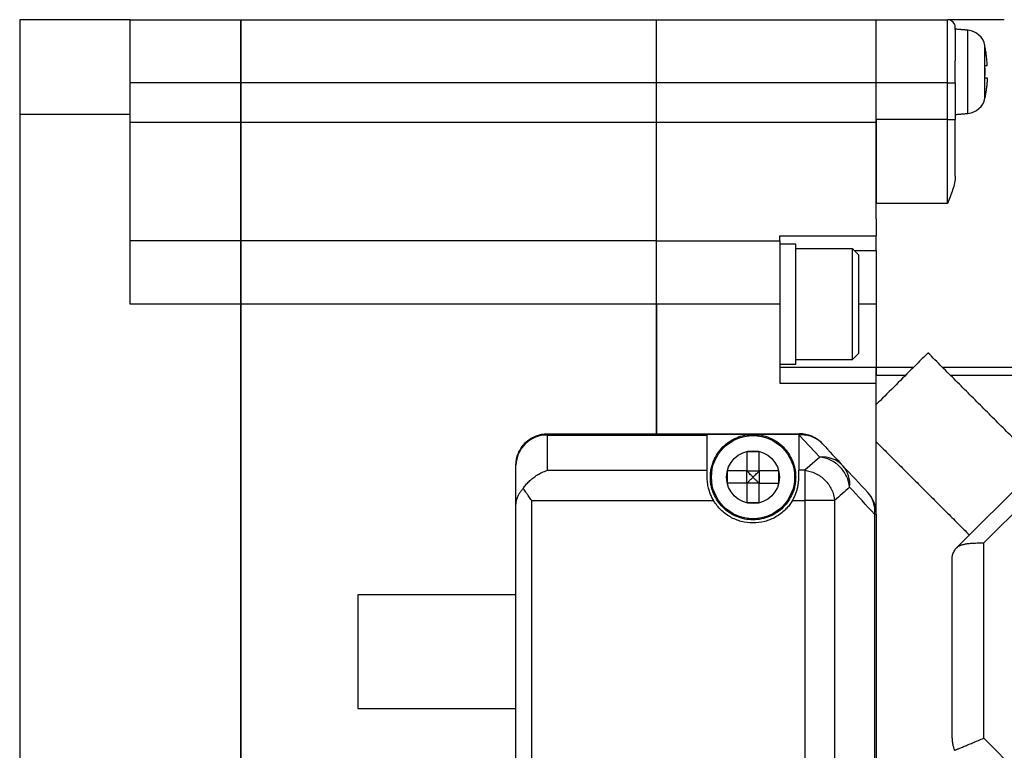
# Model space of a CAD drawing. Header units: millimetres. Extents: x 11 to 421, y 5 to 275.
# Tile 23 of 26: x 201 to 232, y 219 to 242. Entities that reach past the tile are written whole.
import ezdxf

# ---------------------------------------------------------------- set-up
doc = ezdxf.new("R2010")
doc.units = ezdxf.units.MM

msp = doc.modelspace()

# ---------------------------------------------------------------- linework, layer by layer
at = {"color": 7, "linetype": 'Continuous', "lineweight": 30}
for p, q in [((200.8461, 242.3695), (200.8461, 239.3714)), ((204.3461, 242.3695), (200.8461, 242.3695)), ((204.3461, 242.3695), (207.8461, 242.3695)), ((207.8461, 242.3695), (220.9961, 242.3695)), ((207.8461, 240.3695), (207.8461, 242.3695)), ((207.8461, 242.3695), (207.8461, 240.3695)), ((220.9961, 240.3695), (220.9961, 242.3695)), ((220.9961, 242.3695), (227.9461, 242.3695)), ((220.9961, 240.3695), (220.9961, 242.3695)), ((227.9461, 240.3695), (227.9461, 242.3695)), ((227.9461, 242.3695), (230.1961, 242.3695)), ((227.9461, 240.3695), (227.9461, 242.3695)), ((230.1961, 240.3695), (230.1961, 242.3695)), ((230.8462, 239.4045), (230.8462, 242.0345)), ((231.3818, 239.8827), (231.3818, 241.5564)), ((207.8461, 240.3695), (204.3461, 240.3695)), ((220.9961, 240.3695), (207.8461, 240.3695)), ((207.8461, 239.1195), (207.8461, 240.3695)), ((207.8461, 240.3695), (207.8461, 239.1195)), ((220.9961, 239.1195), (220.9961, 240.3695)), ((227.9461, 240.3695), (220.9961, 240.3695)), ((220.9961, 239.1195), (220.9961, 240.3695)), ((227.9461, 239.1195), (227.9461, 240.3695)), ((230.1961, 240.3695), (227.9461, 240.3695)), ((227.9461, 239.207), (227.9461, 240.3695)), ((230.1961, 239.207), (230.1961, 240.3695)), ((230.1961, 240.3695), (230.4461, 240.3695)), ((230.4461, 240.3695), (230.4461, 239.207)), ((204.3461, 239.3714), (200.8461, 239.3714)), ((200.8461, 239.3714), (200.8461, 205.3677)), ((204.3461, 233.3695), (204.3461, 239.3714)), ((207.8461, 239.1195), (204.3461, 239.1195)), ((220.9961, 239.1195), (207.8461, 239.1195)), ((207.8461, 235.3695), (207.8461, 239.1195)), ((207.8461, 239.1195), (207.8461, 235.3695)), ((220.9961, 235.3695), (220.9961, 239.1195)), ((227.9461, 239.1195), (220.9961, 239.1195)), ((220.9961, 235.3695), (220.9961, 239.1195)), ((230.1961, 239.207), (227.9461, 239.207)), ((230.1961, 236.5484), (230.1961, 239.207)), ((230.1961, 239.207), (230.4461, 239.207)), ((230.1961, 236.5484), (227.9461, 236.5484)), ((224.8961, 235.5354), (227.9461, 235.5354)), ((207.8461, 235.3695), (204.3461, 235.3695)), ((220.9961, 235.3695), (207.8461, 235.3695)), ((207.8461, 233.3695), (207.8461, 235.3695)), ((207.8461, 235.3695), (207.8461, 233.3695)), ((220.9961, 233.3695), (220.9961, 235.3695)), ((220.9961, 235.3695), (224.8961, 235.3695)), ((220.9961, 233.3695), (220.9961, 235.3695)), ((227.1961, 231.6195), (227.1961, 235.1195)), ((227.9461, 235.0575), (227.2581, 235.0575)), ((227.9461, 235.0575), (227.9461, 234.3695)), ((227.9461, 234.3695), (227.9461, 231.3695)), ((207.8461, 233.3695), (204.3461, 233.3695)), ((220.9961, 233.3695), (207.8461, 233.3695)), ((207.8461, 211.3695), (207.8461, 233.3695)), ((207.8461, 233.3695), (207.8461, 211.3695)), ((220.9961, 229.2695), (220.9961, 233.3695)), ((224.8961, 233.3695), (220.9961, 233.3695)), ((220.9961, 233.3695), (220.9961, 229.2695)), ((224.8961, 233.3695), (224.8961, 230.8695)), ((227.9461, 233.3695), (227.3961, 233.3695)), ((224.8961, 231.3695), (227.9461, 231.3695)), ((227.9461, 231.3695), (229.125, 231.3695)), ((230.0401, 231.3695), (235.9961, 231.3695)), ((224.8961, 230.8695), (227.9461, 230.8695)), ((227.9461, 230.1906), (227.9461, 231.1195)), ((227.9461, 231.1195), (228.875, 231.1195)), ((227.9461, 230.1996), (227.9461, 230.8695)), ((230.2901, 231.1195), (235.9961, 231.1195)), ((227.9461, 229.0088), (227.9461, 230.1906)), ((217.5461, 229.2695), (217.5461, 229.2259)), ((217.5461, 229.2695), (225.5105, 229.2695)), ((225.5105, 229.2695), (225.5105, 229.2259)), ((217.5461, 228.1108), (217.5461, 229.2259)), ((217.5461, 229.2259), (222.5961, 229.2259)), ((222.5961, 229.2583), (225.4961, 229.2583)), ((222.5961, 228.1108), (222.5961, 229.2259)), ((225.5105, 229.2259), (225.4961, 229.2259)), ((225.4961, 229.2259), (225.4961, 228.1108)), ((225.5105, 229.2259), (226.1567, 228.5312)), ((227.9461, 226.7263), (227.9461, 229.0088)), ((227.9461, 226.7263), (227.9461, 229.0088)), ((230.4925, 225.666), (233.9496, 229.1231)), ((226.1567, 228.5312), (225.6828, 228.1108)), ((217.5461, 228.1108), (222.5961, 228.1108)), ((223.8511, 228.0895), (224.2411, 228.0895)), ((223.8511, 227.6995), (223.8511, 228.0895)), ((224.2411, 228.0895), (224.2411, 227.6995)), ((225.6828, 228.1108), (225.4961, 228.1108)), ((225.6828, 228.1108), (225.6828, 227.1544)), ((231.3461, 225.8124), (233.8032, 228.2695)), ((224.2411, 227.6995), (223.8511, 227.6995)), ((217.0461, 227.1544), (222.7991, 227.1544)), ((217.0461, 217.5846), (217.0461, 227.1544)), ((225.293, 227.1544), (225.6828, 227.1544)), ((225.6828, 227.1544), (225.6828, 217.5846)), ((226.6283, 227.1544), (225.6828, 227.1544)), ((226.6283, 227.1544), (226.6283, 217.5846)), ((216.5461, 217.7374), (216.5461, 227.0017)), ((227.8915, 226.7263), (227.8915, 218.0127)), ((227.9461, 226.7263), (227.9461, 218.0127)), ((231.3461, 219.6337), (231.3461, 225.8124)), ((230.3461, 219.6337), (230.3461, 225.3124)), ((234.4211, 216.5587), (231.3461, 219.6337))]:
    msp.add_line(p, q, dxfattribs=at)
for radius in [1.315, 0.8368]:
    msp.add_circle((224.0461, 227.8945), radius, dxfattribs=at)
for centre, radius, start, end in [((230.1961, 242.1195), 0.25, 0, 90), ((230.7939, 241.4368), 0.6, 11.49274, 85), ((227.2661, 240.7195), 4.2, 11.11931, 11.49274), ((230.7939, 240.0023), 0.6, 275, 348.50726), ((227.2661, 240.7195), 4.2, 348.50726, 348.88077), ((225.5105, 228.2695), 1, 42.92997, 90), ((217.5256, 228.2463), 0.9798, 88.80285, 178.64091), ((226.2393, 227.6394), 0.8956, 43.50379, 95.29118), ((226.2594, 227.6849), 0.8499, 352.5624, 42.21504), ((227.0488, 226.8363), 0.8499, 352.5624, 42.21504), ((226.9461, 226.7263), 1, 360, 42.92997)]:
    msp.add_arc(centre, radius, start, end, dxfattribs=at)
for points, degree in [([(204.3461, 239.3714), (204.3461, 240.4494), (204.3461, 241.4531), (204.3461, 242.3695)], 3), ([(231.9961, 242.3695), (230.1961, 242.3695)], 1), ([(230.8462, 242.0345), (230.4436, 242.0697)], 1), ([(230.4461, 242.0615), (230.4461, 242.1), (230.4461, 242.1195), (230.4461, 242.1195)], 3), ([(230.4461, 240.3695), (230.4461, 240.6097), (230.4461, 240.8498), (230.4461, 241.0699)], 3), ([(230.4461, 239.3695), (230.8462, 239.4045)], 1), ([(230.4461, 237.4199), (230.4461, 237.9724), (230.4461, 238.5895), (230.4461, 239.207)], 3), ([(224.8961, 235.3695), (224.8961, 235.3695), (224.8961, 235.4256), (224.8961, 235.5354)], 3), ([(225.3986, 235.2695), (224.8936, 235.2695)], 1), ([(227.1961, 235.1195), (225.3936, 235.1195)], 1), ([(227.3986, 234.917), (227.1961, 235.1195)], 1), ([(227.1961, 231.6195), (227.3986, 231.822)], 1), ([(233.1181, 228.2915), (229.58, 231.8296)], 1), ([(224.8961, 231.4695), (225.3986, 231.4695)], 1), ([(225.3936, 231.6195), (227.1961, 231.6195)], 1), ([(227.9461, 229.0088), (230.8907, 226.0642)], 1), ([(226.2427, 228.9506), (226.4581, 228.7191), (226.6735, 228.4875), (226.8889, 228.2559)], 3), ([(216.5461, 227.0017), (216.5461, 227.4243), (216.5461, 227.8469), (216.5461, 228.2695)], 3), ([(222.5961, 227.8945), (222.5961, 227.9934), (222.5961, 228.0678), (222.5961, 228.1108)], 3), ([(226.8889, 228.2559), (227.152, 227.9731), (227.4151, 227.6903), (227.6782, 227.4074)], 3), ([(227.1022, 227.5748), (226.9443, 227.4347), (226.7863, 227.2946), (226.6283, 227.1544)], 3), ([(227.8915, 226.7263), (227.6284, 227.0092), (227.3653, 227.292), (227.1022, 227.5748)], 3), ([(227.9461, 226.7263), (227.9461, 226.7263), (227.9275, 226.7263), (227.8915, 226.7263)], 3), ([(230.4925, 225.666), (230.4902, 225.6637), (230.4879, 225.6614), (230.4857, 225.659)], 3), ([(216.5461, 224.1695), (211.5436, 224.1695)], 1), ([(211.5436, 220.5695), (216.5461, 220.5695)], 1)]:
    msp.add_open_spline(points, degree=degree, dxfattribs=at)
for points, knots in [([(230.4461, 242.0615), (230.4461, 242.0322), (230.4461, 241.9201), (230.4461, 241.5689), (230.4461, 241.3305), (230.4461, 241.0699)], [0, 0, 0, 0, 0.5, 0.5, 1, 1, 1, 1]), ([(231.3826, 241.5295), (231.3839, 241.5295), (231.3866, 241.5295), (231.387, 241.5295), (231.3872, 241.5295)], [0, 0, 0, 0, 0.5012876, 1, 1, 1, 1]), ([(231.457, 240.9145), (231.4558, 240.9383), (231.4531, 240.9899), (231.4454, 241.093), (231.4326, 241.2182), (231.4117, 241.3718), (231.393, 241.4734), (231.3826, 241.5295)], [0, 0, 0, 0, 0.1151123, 0.2501853, 0.5000149, 0.7238551, 1, 1, 1, 1]), ([(231.457, 240.9145), (231.4547, 240.9145), (231.4502, 240.9145), (231.4387, 240.9145), (231.4238, 240.9145), (231.4055, 240.9145), (231.3902, 240.9145), (231.3826, 240.9145)], [0, 0, 0, 0, 0.20017857, 0.40009348, 0.59991903, 0.79982977, 1, 1, 1, 1]), ([(231.3826, 240.5245), (231.3839, 240.5571), (231.3866, 240.6221), (231.3875, 240.7195), (231.3866, 240.817), (231.3839, 240.882), (231.3826, 240.9145)], [0, 0, 0, 0, 0.2506563, 0.4999964, 0.7493149, 1, 1, 1, 1]), ([(231.3826, 240.5245), (231.3902, 240.5245), (231.4055, 240.5245), (231.4238, 240.5245), (231.4387, 240.5245), (231.4502, 240.5245), (231.4547, 240.5245), (231.457, 240.5245)], [0, 0, 0, 0, 0.2001812, 0.4000975, 0.599923, 0.7998324, 1, 1, 1, 1]), ([(231.457, 240.5245), (231.4547, 240.4832), (231.4502, 240.4006), (231.4387, 240.2772), (231.4238, 240.1541), (231.4055, 240.0315), (231.3902, 239.9502), (231.3826, 239.9095)], [0, 0, 0, 0, 0.2001773, 0.4000915, 0.5999171, 0.7998285, 1, 1, 1, 1]), ([(231.3872, 239.9095), (231.387, 239.9095), (231.3866, 239.9096), (231.3839, 239.9095), (231.3826, 239.9095)], [0, 0, 0, 0, 0.4987128, 1, 1, 1, 1]), ([(227.9461, 239.207), (227.9461, 238.7145), (227.9461, 238.2222), (227.9461, 237.3126), (227.9461, 236.8958), (227.9461, 236.5484)], [0, 0, 0, 0, 0.5, 0.5, 1, 1, 1, 1]), ([(227.9461, 236.0639), (227.9461, 236.2364), (227.9461, 236.438), (227.9461, 236.8877), (227.9461, 237.1359), (227.9461, 237.665), (227.9461, 237.9458), (227.9461, 238.5243), (227.9461, 238.8219), (227.9461, 239.1195)], [0, 0, 0, 0, 0.25, 0.25, 0.5, 0.5, 0.75, 0.75, 1, 1, 1, 1]), ([(230.4461, 237.4199), (230.4461, 237.348), (230.4362, 237.276), (230.4059, 237.1317), (230.3852, 237.0591), (230.3142, 236.8416), (230.2549, 236.6959), (230.1961, 236.5484)], [0, 0, 0, 0, 0.25, 0.25, 0.5, 0.5, 1, 1, 1, 1]), ([(227.9461, 236.0639), (227.9461, 236.1456), (227.9461, 236.3091), (227.9461, 236.4687), (227.9461, 236.5484)], [0, 0, 0, 0, 0.5000007, 1, 1, 1, 1]), ([(227.9461, 236.0639), (227.9461, 236.0384), (227.9461, 235.9874), (227.9461, 235.9161), (227.9461, 235.8487), (227.9461, 235.7857), (227.9461, 235.7269), (227.9461, 235.6724), (227.9461, 235.6223), (227.9461, 235.5761), (227.9461, 235.549), (227.9461, 235.5354)], [0, 0, 0, 0, 0.1117691, 0.2230457, 0.3339691, 0.44468, 0.55532, 0.6660309, 0.7769543, 0.8882309, 1, 1, 1, 1]), ([(227.9461, 235.0575), (227.9461, 235.1635), (227.9461, 235.2693), (227.9461, 235.4398), (227.9461, 235.5042), (227.9461, 235.5354)], [0, 0, 0, 0, 0.5, 0.5, 1, 1, 1, 1]), ([(224.8961, 235.3695), (224.8961, 235.3691), (224.8961, 235.3681), (224.8961, 235.3607), (224.8961, 235.3489), (224.8961, 235.3322), (224.8961, 235.3108), (224.8961, 235.2846), (224.8961, 235.2536), (224.8961, 235.1828), (224.8961, 235.0438), (224.8961, 234.7927), (224.8961, 234.4883), (224.8961, 234.1973), (224.8961, 233.9509), (224.8961, 233.7606), (224.8961, 233.5663), (224.8961, 233.4354), (224.8961, 233.3695)], [0, 0, 0, 0, 0.0315514, 0.0628726, 0.0940384, 0.125125, 0.1562087, 0.1873662, 0.2186735, 0.2502056, 0.3750766, 0.5000366, 0.6249076, 0.7498675, 0.8126562, 0.8748673, 0.9371119, 1, 1, 1, 1]), ([(225.3961, 231.4695), (225.3961, 231.4695), (225.3961, 231.519), (225.3961, 231.7093), (225.3961, 231.8502), (225.3961, 232.2019), (225.3961, 232.4127), (225.3961, 232.8722), (225.3961, 233.1208), (225.3961, 233.6182), (225.3961, 233.8669), (225.3961, 234.3264), (225.3961, 234.5372), (225.3961, 234.8889), (225.3961, 235.0297), (225.3961, 235.2201), (225.3961, 235.2695), (225.3961, 235.2695)], [0, 0, 0, 0, 0.125, 0.125, 0.25, 0.25, 0.375, 0.375, 0.5, 0.5, 0.625, 0.625, 0.75, 0.75, 0.875, 0.875, 1, 1, 1, 1]), ([(227.3961, 233.3695), (227.3961, 233.5724), (227.3961, 233.7752), (227.3961, 234.1501), (227.3961, 234.3221), (227.3961, 234.609), (227.3961, 234.7239), (227.3961, 234.8792), (227.3961, 234.9195), (227.3961, 234.9195)], [0, 0, 0, 0, 0.25, 0.25, 0.5, 0.5, 0.75, 0.75, 1, 1, 1, 1]), ([(227.3961, 231.8195), (227.3961, 231.8195), (227.3961, 231.8599), (227.3961, 232.0152), (227.3961, 232.13), (227.3961, 232.417), (227.3961, 232.5889), (227.3961, 232.9638), (227.3961, 233.1666), (227.3961, 233.3695)], [0, 0, 0, 0, 0.25, 0.25, 0.5, 0.5, 0.75, 0.75, 1, 1, 1, 1]), ([(229.5825, 231.8271), (229.5825, 231.8271), (229.5323, 231.7768), (229.344, 231.5886), (229.2063, 231.4508), (228.8786, 231.1232), (228.6891, 230.9337), (228.307, 230.5515), (228.1148, 230.3594), (227.9461, 230.1906)], [0, 0, 0, 0, 0.25, 0.25, 0.5, 0.5, 0.75, 0.75, 1, 1, 1, 1]), ([(227.9461, 230.8695), (227.9461, 230.886), (227.9461, 230.9187), (227.9461, 230.9673), (227.9461, 231.0149), (227.9461, 231.0764), (227.9461, 231.1492), (227.9461, 231.2252), (227.9461, 231.2881), (227.9461, 231.3341), (227.9461, 231.3641), (227.9461, 231.3677), (227.9461, 231.3695)], [0, 0, 0, 0, 0.0629241, 0.1251981, 0.1874272, 0.2502182, 0.3750046, 0.5001466, 0.624933, 0.7500751, 0.8747704, 1, 1, 1, 1]), ([(227.9461, 231.3695), (227.9461, 231.3695), (227.9461, 231.3426), (227.9461, 231.25), (227.9461, 231.185), (227.9461, 231.1195)], [0, 0, 0, 0, 0.5, 0.5, 1, 1, 1, 1]), ([(216.5461, 228.2695), (216.5461, 228.4004), (216.5721, 228.5313), (216.6723, 228.7731), (216.7464, 228.8841), (216.9315, 229.0692), (217.0424, 229.1433), (217.2843, 229.2435), (217.4152, 229.2695), (217.5461, 229.2695)], [0, 0, 0, 0, 0.25, 0.25, 0.5, 0.5, 0.75, 0.75, 1, 1, 1, 1]), ([(222.5961, 229.2583), (222.5961, 229.2542), (222.5961, 229.246), (222.5961, 229.2326), (222.5961, 229.2259)], [0, 0, 0, 0, 0.499952, 1, 1, 1, 1]), ([(222.6961, 227.8945), (222.6965, 227.92), (222.6973, 227.9707), (222.7038, 228.0463), (222.7143, 228.1211), (222.729, 228.195), (222.7479, 228.2681), (222.771, 228.3403), (222.8206, 228.47), (222.9159, 228.6497), (223.0854, 228.855), (223.2909, 229.0246), (223.5261, 229.1495), (223.7808, 229.2276), (224.046, 229.253), (224.3112, 229.2276), (224.5658, 229.1496), (224.8011, 229.0247), (225.0066, 228.8552), (225.1762, 228.6497), (225.2804, 228.4533), (225.3402, 228.287), (225.3723, 228.1585), (225.3924, 228.0274), (225.3948, 227.939), (225.3961, 227.8945)], [0, 0, 0, 0, 0.0180271, 0.03591, 0.0537048, 0.0714684, 0.0892578, 0.10713, 0.1251411, 0.1875873, 0.2500994, 0.3125457, 0.3750578, 0.437504, 0.5000161, 0.5624623, 0.6249744, 0.6874206, 0.7499327, 0.812379, 0.8748911, 0.9062841, 0.9373963, 0.9685333, 1, 1, 1, 1]), ([(225.4961, 229.2259), (225.4961, 229.2326), (225.4961, 229.246), (225.4961, 229.2542), (225.4961, 229.2583)], [0, 0, 0, 0, 0.500048, 1, 1, 1, 1]), ([(226.2427, 228.9506), (226.1525, 229.0476), (226.0393, 229.1232), (225.7875, 229.2179), (225.6491, 229.2369), (225.5105, 229.2259)], [0, 0, 0, 0, 0.5, 0.5, 1, 1, 1, 1]), ([(223.8511, 228.7045), (223.8836, 228.7045), (223.9486, 228.7045), (224.046, 228.7046), (224.1435, 228.7045), (224.2085, 228.7045), (224.2411, 228.7045)], [0, 0, 0, 0, 0.2506563, 0.4999964, 0.7493149, 1, 1, 1, 1]), ([(223.8511, 228.7045), (223.8511, 228.6639), (223.8511, 228.5826), (223.8511, 228.4599), (223.8511, 228.3369), (223.8511, 228.2134), (223.8511, 228.1308), (223.8511, 228.0895)], [0, 0, 0, 0, 0.2001812, 0.4000975, 0.599923, 0.7998324, 1, 1, 1, 1]), ([(224.2411, 228.0895), (224.2411, 228.1308), (224.2411, 228.2134), (224.2411, 228.3369), (224.2411, 228.4599), (224.2411, 228.5826), (224.2411, 228.6639), (224.2411, 228.7045)], [0, 0, 0, 0, 0.2001786, 0.4000935, 0.599919, 0.7998298, 1, 1, 1, 1]), ([(227.1022, 227.5748), (227.0911, 227.693), (227.0583, 227.8111), (226.9538, 228.0314), (226.882, 228.1336), (226.7092, 228.3084), (226.6081, 228.381), (226.3903, 228.4868), (226.2735, 228.5199), (226.1567, 228.5312)], [0, 0, 0, 0, 0.25, 0.25, 0.5, 0.5, 0.75, 0.75, 1, 1, 1, 1]), ([(216.7777, 227.542), (216.7907, 227.5602), (216.8175, 227.5978), (216.8612, 227.6521), (216.9088, 227.7062), (216.9606, 227.7596), (217.0164, 227.8118), (217.0763, 227.8623), (217.1497, 227.918), (217.2471, 227.9823), (217.3502, 228.0367), (217.454, 228.0812), (217.5127, 228.1001), (217.5461, 228.1108)], [0, 0, 0, 0, 0.0613538, 0.1259915, 0.1939678, 0.2653295, 0.3401171, 0.4183658, 0.5001061, 0.6219869, 0.7857125, 0.8782461, 1, 1, 1, 1]), ([(223.8511, 228.0895), (223.8097, 228.0895), (223.7272, 228.0895), (223.6037, 228.0895), (223.4806, 228.0895), (223.358, 228.0895), (223.2767, 228.0895), (223.2361, 228.0895)], [0, 0, 0, 0, 0.20017728, 0.40009154, 0.59991709, 0.79982847, 1, 1, 1, 1]), ([(223.2361, 227.8945), (223.2361, 227.927), (223.2361, 227.992), (223.2361, 228.057), (223.2361, 228.0895)], [0, 0, 0, 0, 0.4987128, 1, 1, 1, 1]), ([(224.0461, 227.8945), (224.0256, 227.915), (223.9874, 227.9532), (223.9345, 228.0063), (223.8899, 228.0508), (223.8631, 228.0775), (223.8511, 228.0895)], [0, 0, 0, 0, 0.3134665, 0.5846224, 0.8134667, 1, 1, 1, 1]), ([(224.0461, 227.8945), (224.0665, 227.915), (224.1048, 227.9532), (224.1578, 228.0061), (224.2023, 228.0507), (224.229, 228.0775), (224.2411, 228.0895)], [0, 0, 0, 0, 0.3134665, 0.5846224, 0.8134667, 1, 1, 1, 1]), ([(224.8561, 228.0895), (224.8154, 228.0895), (224.7341, 228.0895), (224.6115, 228.0895), (224.4884, 228.0895), (224.3649, 228.0895), (224.2824, 228.0895), (224.2411, 228.0895)], [0, 0, 0, 0, 0.2001686, 0.4000786, 0.5999041, 0.7998198, 1, 1, 1, 1]), ([(224.8561, 228.0895), (224.856, 228.057), (224.856, 227.992), (224.856, 227.927), (224.8561, 227.8945)], [0, 0, 0, 0, 0.5012876, 1, 1, 1, 1]), ([(225.4961, 227.8945), (225.4961, 227.9107), (225.4961, 227.943), (225.4961, 227.986), (225.4961, 228.0245), (225.4961, 228.0582), (225.4961, 228.0876), (225.4961, 228.103), (225.4961, 228.1108)], [0, 0, 0, 0, 0.1681548, 0.3345267, 0.5, 0.6654733, 0.8318452, 1, 1, 1, 1]), ([(225.6828, 228.1108), (225.7996, 228.0996), (225.9164, 228.0664), (226.1342, 227.9606), (226.2353, 227.8881), (226.4081, 227.7132), (226.4799, 227.611), (226.5844, 227.3907), (226.6172, 227.2726), (226.6283, 227.1544)], [0, 0, 0, 0, 0.25, 0.25, 0.5, 0.5, 0.75, 0.75, 1, 1, 1, 1]), ([(222.7991, 227.1544), (222.7871, 227.1754), (222.7631, 227.2173), (222.7312, 227.2821), (222.7027, 227.3475), (222.6777, 227.4135), (222.6562, 227.4796), (222.636, 227.5532), (222.6187, 227.635), (222.6056, 227.7241), (222.5975, 227.8132), (222.5965, 227.8669), (222.5961, 227.8945)], [0, 0, 0, 0, 0.0836203, 0.1667977, 0.2497563, 0.332722, 0.4159208, 0.4995768, 0.6133839, 0.7344534, 0.8632084, 1, 1, 1, 1]), ([(225.3961, 227.8945), (225.3956, 227.8691), (225.3948, 227.8184), (225.3883, 227.7427), (225.3778, 227.668), (225.3631, 227.5941), (225.3442, 227.521), (225.3211, 227.4488), (225.2715, 227.319), (225.1762, 227.1394), (225.0067, 226.934), (224.8012, 226.7644), (224.566, 226.6395), (224.3113, 226.5615), (224.0461, 226.5361), (223.7809, 226.5614), (223.5263, 226.6394), (223.291, 226.7644), (223.0855, 226.9339), (222.9159, 227.1393), (222.8117, 227.3357), (222.7519, 227.502), (222.7198, 227.6305), (222.6997, 227.7616), (222.6973, 227.8501), (222.6961, 227.8945)], [0, 0, 0, 0, 0.0180271, 0.03591, 0.0537048, 0.0714684, 0.0892578, 0.10713, 0.1251411, 0.1875873, 0.2500994, 0.3125457, 0.3750578, 0.437504, 0.5000161, 0.5624623, 0.6249744, 0.6874206, 0.7499327, 0.812379, 0.8748911, 0.9062841, 0.9373963, 0.9685333, 1, 1, 1, 1]), ([(223.2361, 227.6995), (223.2361, 227.7321), (223.2361, 227.7971), (223.2361, 227.8621), (223.2361, 227.8945)], [0, 0, 0, 0, 0.5012872, 1, 1, 1, 1]), ([(223.8511, 227.6995), (223.8678, 227.7165), (223.9059, 227.755), (223.971, 227.82), (224.0195, 227.8681), (224.0461, 227.8945)], [0, 0, 0, 0, 0.261038, 0.5943664, 1, 1, 1, 1]), ([(224.2411, 227.6995), (224.2244, 227.7162), (224.1863, 227.7544), (224.1212, 227.8194), (224.0728, 227.8679), (224.0461, 227.8945)], [0, 0, 0, 0, 0.2581208, 0.5914563, 1, 1, 1, 1]), ([(224.8561, 227.8945), (224.856, 227.8621), (224.856, 227.7971), (224.856, 227.7321), (224.8561, 227.6995)], [0, 0, 0, 0, 0.4986872, 1, 1, 1, 1]), ([(225.293, 227.1544), (225.3038, 227.1733), (225.3253, 227.2106), (225.3539, 227.2675), (225.3796, 227.3242), (225.4023, 227.3804), (225.4221, 227.4361), (225.4392, 227.4911), (225.4606, 227.571), (225.4808, 227.6733), (225.4942, 227.7925), (225.4954, 227.8604), (225.4961, 227.8945)], [0, 0, 0, 0, 0.0750898, 0.1485871, 0.2206945, 0.2916265, 0.3616084, 0.4308749, 0.4996678, 0.6667066, 0.8322508, 1, 1, 1, 1]), ([(216.5461, 227.0017), (216.5465, 227.02), (216.5472, 227.0536), (216.5526, 227.0993), (216.5589, 227.1355), (216.5679, 227.1761), (216.5815, 227.2236), (216.6084, 227.2951), (216.6498, 227.3765), (216.7084, 227.4641), (216.7554, 227.5169), (216.7777, 227.542)], [0, 0, 0, 0, 0.0979361, 0.1794113, 0.2444243, 0.2929745, 0.3982165, 0.5004104, 0.6830462, 0.8494016, 1, 1, 1, 1]), ([(217.0461, 227.1544), (217.03, 227.1771), (216.9996, 227.22), (216.9569, 227.2805), (216.9197, 227.3337), (216.8879, 227.3794), (216.8541, 227.4285), (216.8175, 227.4821), (216.7907, 227.5224), (216.7777, 227.542)], [0, 0, 0, 0, 0.17352291, 0.32839087, 0.46460393, 0.58216298, 0.68107017, 0.84537607, 1, 1, 1, 1]), ([(223.8511, 227.6995), (223.8273, 227.6995), (223.7757, 227.6994), (223.6726, 227.6996), (223.5474, 227.6996), (223.3938, 227.6993), (223.2922, 227.6995), (223.2361, 227.6995)], [0, 0, 0, 0, 0.1151108, 0.2501819, 0.5000104, 0.7238523, 1, 1, 1, 1]), ([(223.8511, 227.6995), (223.8511, 227.6582), (223.8511, 227.5757), (223.8511, 227.4522), (223.8511, 227.3291), (223.8511, 227.2065), (223.8511, 227.1252), (223.8511, 227.0845)], [0, 0, 0, 0, 0.2001676, 0.400077, 0.5999025, 0.7998188, 1, 1, 1, 1]), ([(224.2411, 227.0845), (224.2411, 227.1252), (224.2411, 227.2065), (224.2411, 227.3291), (224.2411, 227.4522), (224.2411, 227.5756), (224.2411, 227.6582), (224.2411, 227.6995)], [0, 0, 0, 0, 0.2001702, 0.400081, 0.5999065, 0.7998214, 1, 1, 1, 1]), ([(224.2411, 227.6995), (224.2824, 227.6995), (224.3649, 227.6995), (224.4884, 227.6995), (224.6115, 227.6995), (224.7341, 227.6995), (224.8154, 227.6995), (224.8561, 227.6995)], [0, 0, 0, 0, 0.2001802, 0.4000959, 0.5999214, 0.7998314, 1, 1, 1, 1]), ([(225.293, 227.1544), (225.2798, 227.1331), (225.2536, 227.0904), (225.2102, 227.0291), (225.164, 226.9701), (225.1147, 226.9135), (225.0365, 226.8327), (224.9226, 226.7343), (224.7655, 226.631), (224.5965, 226.5486), (224.3591, 226.4691), (224.0461, 226.4282), (223.7331, 226.4691), (223.4957, 226.5486), (223.3267, 226.6309), (223.1696, 226.7342), (223.043, 226.8435), (222.9435, 226.9501), (222.8657, 227.0484), (222.8214, 227.119), (222.7991, 227.1544)], [0, 0, 0, 0, 0.0251064, 0.0501049, 0.0750623, 0.100046, 0.1251229, 0.1876022, 0.2501738, 0.3126532, 0.3752248, 0.5000119, 0.624799, 0.6872784, 0.74985, 0.8123293, 0.8749009, 0.9165911, 0.9581868, 1, 1, 1, 1]), ([(224.2411, 227.0845), (224.2085, 227.0845), (224.1435, 227.0846), (224.0461, 227.0845), (223.9486, 227.0846), (223.8836, 227.0845), (223.8511, 227.0845)], [0, 0, 0, 0, 0.2506599, 0.5000036, 0.7493186, 1, 1, 1, 1]), ([(230.3461, 225.3124), (230.3465, 225.3281), (230.3473, 225.3577), (230.3532, 225.3994), (230.3611, 225.4358), (230.3702, 225.4667), (230.3846, 225.5071), (230.4078, 225.556), (230.4431, 225.6114), (230.472, 225.6437), (230.4857, 225.659)], [0, 0, 0, 0, 0.12741092, 0.24113332, 0.34116724, 0.42751322, 0.5001727, 0.68275353, 0.84933279, 1, 1, 1, 1]), ([(230.4857, 225.659), (230.4953, 225.6676), (230.5143, 225.6846), (230.547, 225.7065), (230.5822, 225.7259), (230.6201, 225.7425), (230.6605, 225.7568), (230.7031, 225.7688), (230.7478, 225.7789), (230.7943, 225.7872), (230.8617, 225.7967), (230.9573, 225.8054), (231.0746, 225.8104), (231.1836, 225.812), (231.2712, 225.812), (231.3233, 225.8123), (231.3461, 225.8124)], [0, 0, 0, 0, 0.0573057, 0.1141797, 0.1706247, 0.2266437, 0.2822397, 0.3374155, 0.3921744, 0.4465194, 0.5004539, 0.6192242, 0.7501779, 0.8520249, 0.935301, 1, 1, 1, 1]), ([(211.5461, 224.1695), (211.5461, 224.1695), (211.5461, 224.1227), (211.5461, 223.9423), (211.5461, 223.8089), (211.5461, 223.4757), (211.5461, 223.276), (211.5461, 222.8407), (211.5461, 222.6051), (211.5461, 222.1339), (211.5461, 221.8984), (211.5461, 221.463), (211.5461, 221.2633), (211.5461, 220.9301), (211.5461, 220.7967), (211.5461, 220.6164), (211.5461, 220.5695), (211.5461, 220.5695)], [0, 0, 0, 0, 0.125, 0.125, 0.25, 0.25, 0.375, 0.375, 0.5, 0.5, 0.625, 0.625, 0.75, 0.75, 0.875, 0.875, 1, 1, 1, 1]), ([(230.3461, 219.6337), (230.3465, 219.6098), (230.3475, 219.5638), (230.3548, 219.4977), (230.3651, 219.4373), (230.3777, 219.3826), (230.3919, 219.3336), (230.4065, 219.2903), (230.4172, 219.2636), (230.4222, 219.2511)], [0, 0, 0, 0, 0.1853653, 0.3565574, 0.5135776, 0.6564281, 0.7851121, 0.8996339, 1, 1, 1, 1]), ([(230.4222, 219.2511), (230.4315, 219.2549), (230.4504, 219.2628), (230.4846, 219.277), (230.5237, 219.2933), (230.5683, 219.3118), (230.6182, 219.3325), (230.6735, 219.3553), (230.734, 219.3803), (230.8149, 219.4137), (230.9233, 219.4587), (231.0515, 219.5117), (231.1945, 219.5711), (231.2902, 219.6107), (231.3461, 219.6337)], [0, 0, 0, 0, 0.0568255, 0.1152076, 0.1751829, 0.2367852, 0.3000456, 0.3649929, 0.4316536, 0.5000523, 0.6179577, 0.7500119, 0.8541653, 1, 1, 1, 1])]:
    msp.add_open_spline(points, degree=3, knots=knots, dxfattribs=at)

doc.saveas('drawing.dxf')
